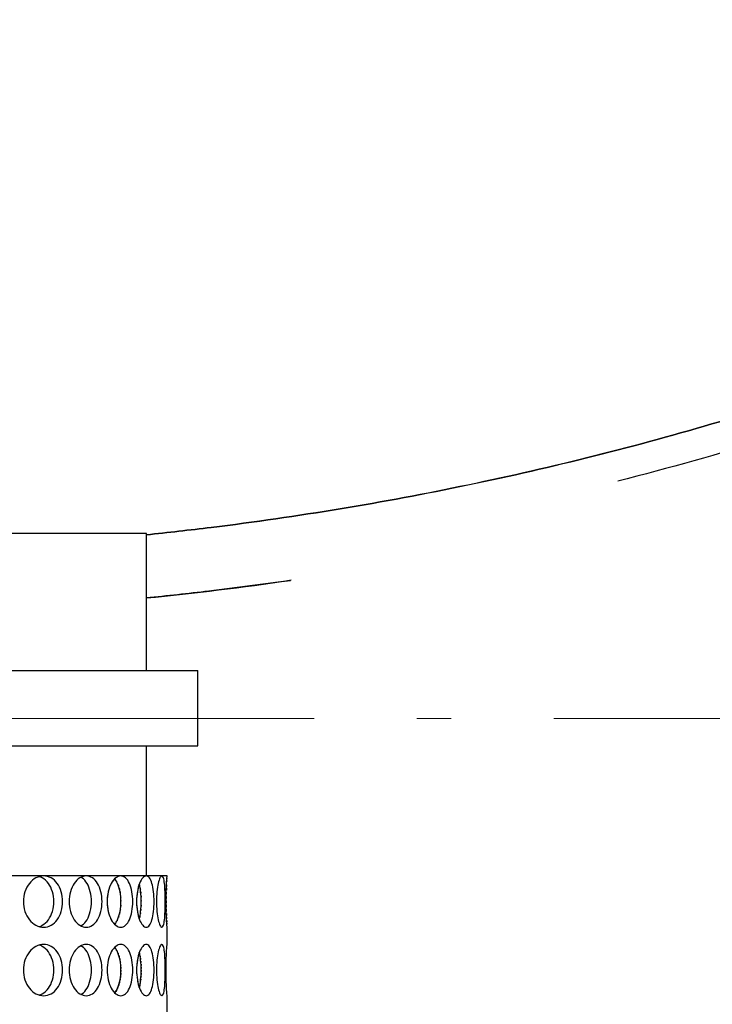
# Model space of a CAD drawing. Header units: millimetres. Extents: x 18 to 610, y -123 to 280.
# Tile 42 of 83: x 151 to 161, y 130 to 144. Entities that reach past the tile are written whole.
import ezdxf

# ---------------------------------------------------------------- set-up
doc = ezdxf.new("R2010")
doc.units = ezdxf.units.MM
doc.linetypes.add('CENTER', pattern=[8, 4.5, -1.5, 0.5, -1.5])
doc.linetypes.add('SOLID', pattern=[0])
doc.styles.add('Arial', font='Arial.ttf', dxfattribs={"height": 7})
doc.dimstyles.get("Standard").update_dxf_attribs({"dimtxt": 5, "dimasz": 5, "dimexe": 0.18, "dimexo": 0.0625, "dimgap": 0.09, "dimtad": 0, "dimtih": 1, "dimtoh": 1, "dimdec": 4, "dimzin": 0, "dimdsep": 46, "dimtxsty": 'Arial', "dimcen": 0.09, "dimadec": 0, "dimazin": 0, "dimtfac": 1, "dimtdec": 4, "dimtofl": 0, "dimtmove": 0, "dimatfit": 3, "dimfxl": 0, "dimtolj": 1, "dimtzin": 0, "dimarcsym": 0})

# ---------------------------------------------------------------- blocks, each defined once
blk = doc.blocks.new('*D14')
at = {"color": 0, "lineweight": -2}
for p, q in [((156.045, 263.781), (243.976, 263.781)), ((242.016, 141.181), (242.016, 256.781)), ((203.444, 134.181), (243.976, 134.181))]:
    blk.add_line(p, q, dxfattribs=at)
at = {"color": 0}
for points in [[(243.182, 256.781), (240.849, 256.781), (242.016, 263.781)], [(240.849, 141.181), (243.182, 141.181), (242.016, 134.181)]]:
    blk.add_solid(points, dxfattribs=at)
at = {"layer": 'Defpoints', "color": 0}
for p in [(156.045, 263.781), (242.016, 263.781), (203.444, 134.181)]:
    blk.add_point(p, dxfattribs=at)
at = {"color": 0, "lineweight": 9, "insert": (234.942, 198.981), "char_height": 7, "attachment_point": 5, "rotation": 90, "style": 'Arial'}
blk.add_mtext('\\A1;129.6', dxfattribs=at)
blk = doc.blocks.new('BlockOfCenters_6', base_point=(148.244, 134.181))
at = {"color": 6, "linetype": 'CENTER', "lineweight": 9}
blk.add_lwpolyline([(203.444, 134.181), (93.044, 134.181)], dxfattribs=at)
blk = doc.blocks.new('BlockOfViews_9')
at = {"linetype": 'SOLID', "lineweight": 30}
for p, q in [((152.992, 134.881, 48.157), (152.992, 136.881, 48.157)), ((153.745, 133.781, 48), (153.745, 134.881, 48)), ((152.995, 131.881, 48), (152.992, 133.781, 48.157)), ((153.295, 130.881, 47.985), (153.295, 131.132, 48.025)), ((153.295, 129.881, 47.985), (153.295, 130.131, 47.996))]:
    blk.add_line(p, q, dxfattribs=at)
for centre, radius, start, end in [((148.244, 134.181, 118.5), 46, 270.0005, 89.9995), ((148.245, 134.181, 116), 42.5, 270, 90), ((148.245, 134.181, 80.5), 38, 270, 90), ((148.245, 134.181, 72.868), 27.1, 270, 0)]:
    blk.add_arc(centre, radius, start, end, dxfattribs=at)
at = {"linetype": 'SOLID', "lineweight": 30, "extrusion": (8.5197e-17, -1, 0)}
blk.add_arc((148.245, 48, -136.881), 4.75, 1.8947, 180, dxfattribs=at)
at = {"linetype": 'SOLID', "lineweight": 30, "extrusion": (0, 1, 0)}
for centre in [(-148.245, 48, 134.881), (-148.245, 48, 133.781)]:
    blk.add_arc(centre, 5.5, 35.7392, 180, dxfattribs=at)
at = {"linetype": 'SOLID', "lineweight": 30, "extrusion": (0, -1, 0)}
for start, end in [(50, 60), (40, 50), (30, 40), (20, 30), (10, 20), (0, 10)]:
    blk.add_arc((148.245, 48, -131.881), 5.05, start, end, dxfattribs=at)
at = {"linetype": 'SOLID', "lineweight": 30}
for points, knots in [([(152.992, 136.862, 5.406), (153.309, 136.895, 5.393), (153.625, 136.93, 5.379), (155.2, 137.125, 5.304), (156.451, 137.331, 5.225), (158.93, 137.847, 5.028), (160.157, 138.155, 4.912), (162.578, 138.871, 4.644), (163.773, 139.28, 4.494), (166.119, 140.193, 4.163), (167.27, 140.697, 3.983), (169.524, 141.801, 3.598), (170.625, 142.4, 3.393), (172.289, 143.398, 3.06), (172.871, 143.765, 2.939), (173.444, 144.147, 2.816)], [28.780893, 28.780893, 28.780893, 28.780893, 29.452728, 29.452728, 32.130248, 32.130248, 34.807769, 34.807769, 37.48529, 37.48529, 40.16281, 40.16281, 42.840331, 42.840331, 44.314383, 44.314383, 44.314383, 44.314383]), ([(173.444, 144.147, 2.815), (172.871, 143.766, 2.939), (172.289, 143.397, 3.06), (170.625, 142.399, 3.393), (169.523, 141.8, 3.598), (167.269, 140.697, 3.983), (166.118, 140.192, 4.163), (163.772, 139.279, 4.494), (162.578, 138.871, 4.644), (160.157, 138.155, 4.912), (158.929, 137.846, 5.029), (156.451, 137.331, 5.224), (155.199, 137.125, 5.304), (153.625, 136.93, 5.379), (153.309, 136.895, 5.393), (152.993, 136.862, 5.406)], [0.2131591, 0.2131591, 0.2131591, 0.2131591, 0.2611256, 0.2611256, 0.3481675, 0.3481675, 0.4352094, 0.4352094, 0.5222513, 0.5222513, 0.6092932, 0.6092932, 0.696335, 0.696335, 0.7181588, 0.7181588, 0.7181588, 0.7181588]), ([(173.64, 143.632, 4.932), (173.346, 143.444, 4.932), (173.05, 143.258, 4.932), (172.086, 142.669, 4.932), (171.409, 142.278, 4.932), (170.037, 141.531, 4.932), (169.341, 141.175, 4.932), (167.933, 140.497, 4.932), (167.221, 140.176, 4.932), (165.781, 139.569, 4.932), (165.054, 139.283, 4.932), (163.586, 138.748, 4.932), (162.845, 138.499, 4.932), (161.364, 138.042, 4.932), (160.624, 137.834, 4.932), (159.88, 137.644, 4.932)], [17.702648, 17.702648, 17.702648, 17.702648, 18.750043, 18.750043, 21.093798, 21.093798, 23.437554, 23.437554, 25.781309, 25.781309, 28.125064, 28.125064, 30.46882, 30.46882, 32.774034, 32.774034, 32.774034, 32.774034]), ([(155.106, 136.197, 5.303), (154.706, 136.14, 5.326), (154.306, 136.087, 5.347), (153.601, 136.003, 5.38), (153.297, 135.97, 5.394), (152.992, 135.939, 5.406)], [19.842291, 19.842291, 19.842291, 19.842291, 20.670939, 20.670939, 21.298333, 21.298333, 21.298333, 21.298333]), ([(151.491, 131.881, 51.869), (151.527, 131.881, 51.838), (151.565, 131.871, 51.805), (151.634, 131.833, 51.744), (151.665, 131.804, 51.715), (151.714, 131.738, 51.67), (151.735, 131.696, 51.65), (151.762, 131.603, 51.623), (151.769, 131.553, 51.617), (151.769, 131.506, 51.617), (151.769, 131.459, 51.617), (151.762, 131.409, 51.623), (151.735, 131.316, 51.65), (151.714, 131.274, 51.67), (151.665, 131.207, 51.715), (151.634, 131.179, 51.744), (151.565, 131.14, 51.805), (151.527, 131.131, 51.838), (151.455, 131.131, 51.899), (151.416, 131.14, 51.931), (151.343, 131.179, 51.988), (151.31, 131.207, 52.014), (151.257, 131.274, 52.054), (151.233, 131.316, 52.071), (151.202, 131.409, 52.093), (151.195, 131.459, 52.099), (151.195, 131.553, 52.099), (151.202, 131.603, 52.093), (151.233, 131.696, 52.071), (151.257, 131.738, 52.054), (151.31, 131.804, 52.014), (151.343, 131.833, 51.988), (151.416, 131.871, 51.931), (151.455, 131.881, 51.899), (151.491, 131.881, 51.869)], [1.69576, 1.69576, 1.69576, 1.69576, 1.837073, 1.837073, 1.978386, 1.978386, 2.1197, 2.1197, 2.261013, 2.261013, 2.261013, 2.402327, 2.402327, 2.54364, 2.54364, 2.684953, 2.684953, 2.826266, 2.826266, 2.96758, 2.96758, 3.108893, 3.108893, 3.250206, 3.250206, 3.39152, 3.39152, 3.532833, 3.532833, 3.674146, 3.674146, 3.81546, 3.81546, 3.956773, 3.956773, 3.956773, 3.956773]), ([(151.426, 131.14, 51.661), (151.441, 131.145, 51.648), (151.456, 131.151, 51.634), (151.505, 131.179, 51.591), (151.536, 131.207, 51.562), (151.585, 131.274, 51.517), (151.606, 131.316, 51.496), (151.633, 131.409, 51.47), (151.64, 131.459, 51.463), (151.64, 131.506, 51.463), (151.64, 131.553, 51.463), (151.633, 131.603, 51.47), (151.606, 131.696, 51.496), (151.585, 131.738, 51.517), (151.536, 131.804, 51.562), (151.505, 131.833, 51.591), (151.456, 131.86, 51.634), (151.441, 131.867, 51.648), (151.426, 131.871, 51.661)], [1.7775081, 1.7775081, 1.7775081, 1.7775081, 1.8371343, 1.8371343, 1.9784523, 1.9784523, 2.1197704, 2.1197704, 2.2610885, 2.2610885, 2.2610885, 2.4024066, 2.4024066, 2.5437248, 2.5437248, 2.6850427, 2.6850427, 2.7441939, 2.7441939, 2.7441939, 2.7441939]), ([(152.113, 131.881, 51.246), (152.144, 131.881, 51.21), (152.175, 131.871, 51.171), (152.233, 131.833, 51.099), (152.258, 131.804, 51.065), (152.298, 131.738, 51.012), (152.316, 131.696, 50.989), (152.338, 131.603, 50.958), (152.344, 131.553, 50.95), (152.344, 131.506, 50.95), (152.344, 131.459, 50.95), (152.338, 131.409, 50.958), (152.316, 131.316, 50.989), (152.298, 131.274, 51.012), (152.258, 131.207, 51.065), (152.233, 131.179, 51.099), (152.175, 131.14, 51.171), (152.144, 131.131, 51.21), (152.083, 131.131, 51.282), (152.05, 131.14, 51.32), (151.989, 131.179, 51.389), (151.96, 131.207, 51.42), (151.915, 131.274, 51.469), (151.895, 131.316, 51.49), (151.868, 131.409, 51.518), (151.862, 131.459, 51.524), (151.862, 131.553, 51.524), (151.868, 131.603, 51.518), (151.895, 131.696, 51.49), (151.915, 131.738, 51.469), (151.96, 131.804, 51.42), (151.989, 131.833, 51.389), (152.05, 131.871, 51.32), (152.083, 131.881, 51.282), (152.113, 131.881, 51.246)], [1.69576, 1.69576, 1.69576, 1.69576, 1.837073, 1.837073, 1.978386, 1.978386, 2.1197, 2.1197, 2.261013, 2.261013, 2.261013, 2.402327, 2.402327, 2.54364, 2.54364, 2.684953, 2.684953, 2.826266, 2.826266, 2.96758, 2.96758, 3.108893, 3.108893, 3.250206, 3.250206, 3.39152, 3.39152, 3.532833, 3.532833, 3.674146, 3.674146, 3.81546, 3.81546, 3.956773, 3.956773, 3.956773, 3.956773]), ([(152.036, 131.151, 51.024), (152.041, 131.153, 51.018), (152.046, 131.156, 51.012), (152.079, 131.179, 50.97), (152.105, 131.207, 50.936), (152.145, 131.274, 50.883), (152.162, 131.316, 50.86), (152.184, 131.409, 50.829), (152.19, 131.459, 50.821), (152.19, 131.506, 50.821), (152.19, 131.553, 50.821), (152.184, 131.603, 50.829), (152.162, 131.696, 50.86), (152.145, 131.738, 50.883), (152.105, 131.804, 50.936), (152.079, 131.833, 50.97), (152.046, 131.855, 51.012), (152.042, 131.858, 51.017), (152.037, 131.86, 51.023)], [1.8139284, 1.8139284, 1.8139284, 1.8139284, 1.8371343, 1.8371343, 1.9784523, 1.9784523, 2.1197704, 2.1197704, 2.2610885, 2.2610885, 2.2610885, 2.4024066, 2.4024066, 2.5437248, 2.5437248, 2.6850427, 2.6850427, 2.706724, 2.706724, 2.706724, 2.706724]), ([(152.618, 131.881, 50.525), (152.642, 131.881, 50.484), (152.666, 131.871, 50.44), (152.71, 131.833, 50.359), (152.73, 131.804, 50.322), (152.76, 131.738, 50.262), (152.773, 131.696, 50.236), (152.789, 131.603, 50.202), (152.794, 131.553, 50.193), (152.794, 131.459, 50.193), (152.789, 131.409, 50.202), (152.773, 131.316, 50.236), (152.76, 131.274, 50.262), (152.73, 131.207, 50.322), (152.71, 131.179, 50.359), (152.666, 131.14, 50.44), (152.642, 131.131, 50.484), (152.595, 131.131, 50.566), (152.569, 131.14, 50.609), (152.52, 131.179, 50.688), (152.498, 131.207, 50.723), (152.461, 131.274, 50.779), (152.445, 131.316, 50.803), (152.424, 131.409, 50.835), (152.419, 131.459, 50.843), (152.419, 131.506, 50.843), (152.419, 131.553, 50.843), (152.424, 131.603, 50.835), (152.445, 131.696, 50.803), (152.461, 131.738, 50.779), (152.498, 131.804, 50.723), (152.52, 131.833, 50.688), (152.569, 131.871, 50.609), (152.595, 131.881, 50.566), (152.618, 131.881, 50.525)], [0.565253, 0.565253, 0.565253, 0.565253, 0.706567, 0.706567, 0.84788, 0.84788, 0.989193, 0.989193, 1.130507, 1.130507, 1.27182, 1.27182, 1.413133, 1.413133, 1.554447, 1.554447, 1.69576, 1.69576, 1.837073, 1.837073, 1.978386, 1.978386, 2.1197, 2.1197, 2.261013, 2.261013, 2.261013, 2.402327, 2.402327, 2.54364, 2.54364, 2.684953, 2.684953, 2.826266, 2.826266, 2.826266, 2.826266]), ([(152.529, 131.173, 50.274), (152.545, 131.191, 50.243), (152.559, 131.215, 50.215), (152.586, 131.274, 50.162), (152.599, 131.316, 50.136), (152.616, 131.409, 50.102), (152.62, 131.459, 50.093), (152.62, 131.553, 50.093), (152.616, 131.603, 50.102), (152.599, 131.696, 50.136), (152.586, 131.738, 50.162), (152.559, 131.797, 50.215), (152.545, 131.821, 50.243), (152.529, 131.839, 50.274)], [0.7372392, 0.7372392, 0.7372392, 0.7372392, 0.847908, 0.847908, 0.9892261, 0.9892261, 1.1305443, 1.1305443, 1.2718624, 1.2718624, 1.4131805, 1.4131805, 1.5239128, 1.5239128, 1.5239128, 1.5239128]), ([(152.99, 131.881, 49.727), (153.006, 131.881, 49.683), (153.023, 131.871, 49.635), (153.052, 131.833, 49.548), (153.065, 131.804, 49.508), (153.084, 131.738, 49.444), (153.092, 131.696, 49.416), (153.103, 131.603, 49.379), (153.105, 131.553, 49.37), (153.105, 131.459, 49.37), (153.103, 131.409, 49.379), (153.092, 131.316, 49.416), (153.084, 131.274, 49.444), (153.065, 131.207, 49.508), (153.052, 131.179, 49.548), (153.023, 131.14, 49.635), (153.006, 131.131, 49.683), (152.974, 131.131, 49.771), (152.956, 131.14, 49.818), (152.922, 131.179, 49.904), (152.906, 131.207, 49.943), (152.88, 131.274, 50.005), (152.868, 131.316, 50.031), (152.853, 131.409, 50.066), (152.849, 131.459, 50.075), (152.849, 131.506, 50.075), (152.849, 131.553, 50.075), (152.853, 131.603, 50.066), (152.868, 131.696, 50.031), (152.88, 131.738, 50.005), (152.906, 131.804, 49.943), (152.922, 131.833, 49.904), (152.956, 131.871, 49.818), (152.974, 131.881, 49.771), (152.99, 131.881, 49.727)], [0.565253, 0.565253, 0.565253, 0.565253, 0.706567, 0.706567, 0.84788, 0.84788, 0.989193, 0.989193, 1.130507, 1.130507, 1.27182, 1.27182, 1.413133, 1.413133, 1.554447, 1.554447, 1.69576, 1.69576, 1.837073, 1.837073, 1.978386, 1.978386, 2.1197, 2.1197, 2.261013, 2.261013, 2.261013, 2.402327, 2.402327, 2.54364, 2.54364, 2.684953, 2.684953, 2.826266, 2.826266, 2.826266, 2.826266]), ([(153.218, 131.881, 48.877), (153.226, 131.881, 48.831), (153.234, 131.871, 48.781), (153.248, 131.833, 48.69), (153.253, 131.804, 48.648), (153.261, 131.738, 48.582), (153.264, 131.696, 48.553), (153.268, 131.603, 48.515), (153.269, 131.553, 48.505), (153.269, 131.506, 48.505), (153.269, 131.459, 48.505), (153.268, 131.409, 48.515), (153.264, 131.316, 48.553), (153.261, 131.274, 48.582), (153.253, 131.207, 48.648), (153.248, 131.179, 48.69), (153.234, 131.14, 48.781), (153.226, 131.131, 48.831), (153.21, 131.131, 48.923), (153.2, 131.14, 48.973), (153.182, 131.179, 49.063), (153.173, 131.207, 49.104), (153.158, 131.274, 49.169), (153.151, 131.316, 49.197), (153.141, 131.409, 49.235), (153.139, 131.459, 49.244), (153.139, 131.553, 49.244), (153.141, 131.603, 49.235), (153.151, 131.696, 49.197), (153.158, 131.738, 49.169), (153.173, 131.804, 49.104), (153.182, 131.833, 49.063), (153.2, 131.871, 48.973), (153.21, 131.881, 48.923), (153.218, 131.881, 48.877)], [1.69576, 1.69576, 1.69576, 1.69576, 1.837073, 1.837073, 1.978386, 1.978386, 2.1197, 2.1197, 2.261013, 2.261013, 2.261013, 2.402327, 2.402327, 2.54364, 2.54364, 2.684953, 2.684953, 2.826266, 2.826266, 2.96758, 2.96758, 3.108893, 3.108893, 3.250206, 3.250206, 3.39152, 3.39152, 3.532833, 3.532833, 3.674146, 3.674146, 3.81546, 3.81546, 3.956773, 3.956773, 3.956773, 3.956773]), ([(153.295, 131.133, 47.963), (153.295, 131.131, 47.976), (153.295, 131.131, 47.988), (153.295, 131.131, 48.047), (153.294, 131.14, 48.097), (153.291, 131.179, 48.19), (153.289, 131.207, 48.232), (153.286, 131.274, 48.298), (153.284, 131.316, 48.327), (153.282, 131.409, 48.366), (153.281, 131.459, 48.375), (153.281, 131.553, 48.375), (153.282, 131.603, 48.366), (153.284, 131.696, 48.327), (153.286, 131.738, 48.298), (153.289, 131.804, 48.232), (153.291, 131.833, 48.19), (153.294, 131.871, 48.097), (153.295, 131.881, 48.047), (153.295, 131.881, 48)], [0.529196, 0.529196, 0.529196, 0.529196, 0.565253, 0.565253, 0.706567, 0.706567, 0.84788, 0.84788, 0.989193, 0.989193, 1.130507, 1.130507, 1.27182, 1.27182, 1.413133, 1.413133, 1.554447, 1.554447, 1.69576, 1.69576, 1.69576, 1.69576]), ([(153.293, 131.854, 47.86), (153.293, 131.853, 47.859), (153.293, 131.853, 47.858), (153.292, 131.849, 47.849), (153.292, 131.846, 47.842), (153.292, 131.843, 47.835)], [1.83345739, 1.83345739, 1.83345739, 1.83345739, 1.8370731, 1.8370731, 1.85940124, 1.85940124, 1.85940124, 1.85940124]), ([(152.492, 131.792, 45.268), (152.487, 131.785, 45.261), (152.483, 131.778, 45.255), (152.478, 131.768, 45.247), (152.477, 131.766, 45.244), (152.475, 131.763, 45.242)], [1.9483943, 1.9483943, 1.9483943, 1.9483943, 1.97838635, 1.97838635, 1.98974863, 1.98974863, 1.98974863, 1.98974863]), ([(152.889, 131.252, 49.397), (152.897, 131.283, 49.369), (152.904, 131.321, 49.346), (152.914, 131.409, 49.311), (152.917, 131.459, 49.301), (152.917, 131.553, 49.301), (152.914, 131.603, 49.311), (152.904, 131.691, 49.346), (152.897, 131.729, 49.369), (152.889, 131.76, 49.397)], [0.8630261, 0.8630261, 0.8630261, 0.8630261, 0.9892261, 0.9892261, 1.1305443, 1.1305443, 1.2718624, 1.2718624, 1.3980613, 1.3980613, 1.3980613, 1.3980613]), ([(152.419, 131.516, 45.157), (152.419, 131.513, 45.157), (152.419, 131.509, 45.157), (152.419, 131.506, 45.157), (152.419, 131.494, 45.157), (152.419, 131.482, 45.158), (152.42, 131.47, 45.159)], [2.25084551, 2.25084551, 2.25084551, 2.25084551, 2.26101314, 2.26101314, 2.26101314, 2.29605352, 2.29605352, 2.29605352, 2.29605352]), ([(152.849, 131.516, 45.925), (152.849, 131.513, 45.925), (152.849, 131.509, 45.925), (152.849, 131.506, 45.925), (152.849, 131.494, 45.925), (152.849, 131.482, 45.926), (152.849, 131.47, 45.927)], [2.25084952, 2.25084952, 2.25084952, 2.25084952, 2.26101314, 2.26101314, 2.26101314, 2.29606552, 2.29606552, 2.29606552, 2.29606552]), ([(153.281, 131.518, 47.625), (153.281, 131.514, 47.625), (153.281, 131.51, 47.625), (153.281, 131.506, 47.625), (153.281, 131.5, 47.625), (153.281, 131.493, 47.625), (153.281, 131.487, 47.625)], [2.24849085, 2.24849085, 2.24849085, 2.24849085, 2.26101314, 2.26101314, 2.26101314, 2.27973001, 2.27973001, 2.27973001, 2.27973001]), ([(152.428, 131.396, 45.171), (152.43, 131.385, 45.174), (152.432, 131.373, 45.177), (152.436, 131.356, 45.183), (152.438, 131.349, 45.186), (152.44, 131.343, 45.188)], [0.10715795, 0.10715795, 0.10715795, 0.10715795, 0.14131339, 0.14131339, 0.16166865, 0.16166865, 0.16166865, 0.16166865]), ([(152.856, 131.396, 45.94), (152.857, 131.385, 45.943), (152.859, 131.373, 45.947), (152.862, 131.356, 45.954), (152.863, 131.349, 45.957), (152.864, 131.343, 45.959)], [0.10716466, 0.10716466, 0.10716466, 0.10716466, 0.14131339, 0.14131339, 0.16167868, 0.16167868, 0.16167868, 0.16167868]), ([(151.769, 130.506, 51.617), (151.769, 130.459, 51.617), (151.762, 130.409, 51.623), (151.735, 130.316, 51.65), (151.714, 130.274, 51.67), (151.665, 130.207, 51.715), (151.634, 130.179, 51.744), (151.565, 130.14, 51.805), (151.527, 130.131, 51.838), (151.455, 130.131, 51.899), (151.416, 130.14, 51.931), (151.343, 130.179, 51.988), (151.31, 130.207, 52.014), (151.257, 130.274, 52.054), (151.233, 130.316, 52.071), (151.202, 130.409, 52.093), (151.195, 130.459, 52.099), (151.195, 130.553, 52.099), (151.202, 130.603, 52.093), (151.233, 130.696, 52.071), (151.257, 130.738, 52.054), (151.31, 130.804, 52.014), (151.343, 130.833, 51.988), (151.416, 130.871, 51.931), (151.455, 130.881, 51.899), (151.527, 130.881, 51.838), (151.565, 130.871, 51.805), (151.634, 130.833, 51.744), (151.665, 130.804, 51.715), (151.714, 130.738, 51.67), (151.735, 130.696, 51.65), (151.762, 130.603, 51.623), (151.769, 130.553, 51.617), (151.769, 130.506, 51.617)], [0, 0, 0, 0, 0.141313, 0.141313, 0.282627, 0.282627, 0.42394, 0.42394, 0.565253, 0.565253, 0.706567, 0.706567, 0.84788, 0.84788, 0.989193, 0.989193, 1.130507, 1.130507, 1.27182, 1.27182, 1.413133, 1.413133, 1.554447, 1.554447, 1.69576, 1.69576, 1.837073, 1.837073, 1.978386, 1.978386, 2.1197, 2.1197, 2.261013, 2.261013, 2.261013, 2.261013]), ([(151.64, 130.506, 51.463), (151.64, 130.553, 51.463), (151.633, 130.603, 51.47), (151.606, 130.696, 51.496), (151.585, 130.738, 51.517), (151.536, 130.804, 51.562), (151.505, 130.833, 51.591), (151.457, 130.86, 51.634), (151.442, 130.866, 51.647), (151.427, 130.871, 51.66)], [0, 0, 0, 0, 0.1413181, 0.1413181, 0.2826362, 0.2826362, 0.4239542, 0.4239542, 0.4820885, 0.4820885, 0.4820885, 0.4820885]), ([(152.344, 130.506, 50.95), (152.344, 130.459, 50.95), (152.338, 130.409, 50.958), (152.316, 130.316, 50.989), (152.298, 130.274, 51.012), (152.258, 130.207, 51.065), (152.233, 130.179, 51.099), (152.175, 130.14, 51.171), (152.144, 130.131, 51.21), (152.083, 130.131, 51.282), (152.05, 130.14, 51.32), (151.989, 130.179, 51.389), (151.96, 130.207, 51.42), (151.915, 130.274, 51.469), (151.895, 130.316, 51.49), (151.868, 130.409, 51.518), (151.862, 130.459, 51.524), (151.862, 130.553, 51.524), (151.868, 130.603, 51.518), (151.895, 130.696, 51.49), (151.915, 130.738, 51.469), (151.96, 130.804, 51.42), (151.989, 130.833, 51.389), (152.05, 130.871, 51.32), (152.083, 130.881, 51.282), (152.144, 130.881, 51.21), (152.175, 130.871, 51.171), (152.233, 130.833, 51.099), (152.258, 130.804, 51.065), (152.298, 130.738, 51.012), (152.316, 130.696, 50.989), (152.338, 130.603, 50.958), (152.344, 130.553, 50.95), (152.344, 130.506, 50.95)], [0, 0, 0, 0, 0.141313, 0.141313, 0.282627, 0.282627, 0.42394, 0.42394, 0.565253, 0.565253, 0.706567, 0.706567, 0.84788, 0.84788, 0.989193, 0.989193, 1.130507, 1.130507, 1.27182, 1.27182, 1.413133, 1.413133, 1.554447, 1.554447, 1.69576, 1.69576, 1.837073, 1.837073, 1.978386, 1.978386, 2.1197, 2.1197, 2.261013, 2.261013, 2.261013, 2.261013]), ([(152.19, 130.506, 50.821), (152.19, 130.553, 50.821), (152.184, 130.603, 50.829), (152.162, 130.696, 50.86), (152.145, 130.738, 50.883), (152.105, 130.804, 50.936), (152.079, 130.833, 50.97), (152.046, 130.855, 51.012), (152.041, 130.858, 51.018), (152.036, 130.861, 51.025)], [0, 0, 0, 0, 0.1413181, 0.1413181, 0.2826362, 0.2826362, 0.4239542, 0.4239542, 0.447524, 0.447524, 0.447524, 0.447524]), ([(152.419, 130.506, 50.843), (152.419, 130.553, 50.843), (152.424, 130.603, 50.835), (152.445, 130.696, 50.803), (152.461, 130.738, 50.779), (152.498, 130.804, 50.723), (152.52, 130.833, 50.688), (152.569, 130.871, 50.609), (152.595, 130.881, 50.566), (152.642, 130.881, 50.484), (152.666, 130.871, 50.44), (152.71, 130.833, 50.359), (152.73, 130.804, 50.322), (152.76, 130.738, 50.262), (152.773, 130.696, 50.236), (152.789, 130.603, 50.202), (152.794, 130.553, 50.193), (152.794, 130.459, 50.193), (152.789, 130.409, 50.202), (152.773, 130.316, 50.236), (152.76, 130.274, 50.262), (152.73, 130.207, 50.322), (152.71, 130.179, 50.359), (152.666, 130.14, 50.44), (152.642, 130.131, 50.484), (152.595, 130.131, 50.566), (152.569, 130.14, 50.609), (152.52, 130.179, 50.688), (152.498, 130.207, 50.723), (152.461, 130.274, 50.779), (152.445, 130.316, 50.803), (152.424, 130.409, 50.835), (152.419, 130.459, 50.843), (152.419, 130.506, 50.843)], [0, 0, 0, 0, 0.141313, 0.141313, 0.282627, 0.282627, 0.42394, 0.42394, 0.565253, 0.565253, 0.706567, 0.706567, 0.84788, 0.84788, 0.989193, 0.989193, 1.130507, 1.130507, 1.27182, 1.27182, 1.413133, 1.413133, 1.554447, 1.554447, 1.69576, 1.69576, 1.837073, 1.837073, 1.978386, 1.978386, 2.1197, 2.1197, 2.261013, 2.261013, 2.261013, 2.261013]), ([(152.529, 130.174, 50.273), (152.545, 130.191, 50.243), (152.56, 130.215, 50.215), (152.586, 130.274, 50.162), (152.599, 130.316, 50.136), (152.616, 130.409, 50.102), (152.62, 130.459, 50.093), (152.62, 130.553, 50.093), (152.616, 130.603, 50.102), (152.599, 130.696, 50.136), (152.586, 130.738, 50.162), (152.559, 130.797, 50.215), (152.545, 130.821, 50.243), (152.529, 130.839, 50.274)], [0.7380763, 0.7380763, 0.7380763, 0.7380763, 0.847908, 0.847908, 0.9892261, 0.9892261, 1.1305443, 1.1305443, 1.2718624, 1.2718624, 1.4131805, 1.4131805, 1.5239521, 1.5239521, 1.5239521, 1.5239521]), ([(152.849, 130.506, 50.075), (152.849, 130.553, 50.075), (152.853, 130.603, 50.066), (152.868, 130.696, 50.031), (152.88, 130.738, 50.005), (152.906, 130.804, 49.943), (152.922, 130.833, 49.904), (152.956, 130.871, 49.818), (152.974, 130.881, 49.771), (153.006, 130.881, 49.683), (153.023, 130.871, 49.635), (153.052, 130.833, 49.548), (153.065, 130.804, 49.508), (153.084, 130.738, 49.444), (153.092, 130.696, 49.416), (153.103, 130.603, 49.379), (153.105, 130.553, 49.37), (153.105, 130.459, 49.37), (153.103, 130.409, 49.379), (153.092, 130.316, 49.416), (153.084, 130.274, 49.444), (153.065, 130.207, 49.508), (153.052, 130.179, 49.548), (153.023, 130.14, 49.635), (153.006, 130.131, 49.683), (152.974, 130.131, 49.771), (152.956, 130.14, 49.818), (152.922, 130.179, 49.904), (152.906, 130.207, 49.943), (152.88, 130.274, 50.005), (152.868, 130.316, 50.031), (152.853, 130.409, 50.066), (152.849, 130.459, 50.075), (152.849, 130.506, 50.075)], [0, 0, 0, 0, 0.141313, 0.141313, 0.282627, 0.282627, 0.42394, 0.42394, 0.565253, 0.565253, 0.706567, 0.706567, 0.84788, 0.84788, 0.989193, 0.989193, 1.130507, 1.130507, 1.27182, 1.27182, 1.413133, 1.413133, 1.554447, 1.554447, 1.69576, 1.69576, 1.837073, 1.837073, 1.978386, 1.978386, 2.1197, 2.1197, 2.261013, 2.261013, 2.261013, 2.261013]), ([(153.269, 130.506, 48.505), (153.269, 130.459, 48.505), (153.268, 130.409, 48.515), (153.264, 130.316, 48.553), (153.261, 130.274, 48.582), (153.253, 130.207, 48.648), (153.248, 130.179, 48.69), (153.234, 130.14, 48.781), (153.226, 130.131, 48.831), (153.21, 130.131, 48.923), (153.2, 130.14, 48.973), (153.182, 130.179, 49.063), (153.173, 130.207, 49.104), (153.158, 130.274, 49.169), (153.151, 130.316, 49.197), (153.141, 130.409, 49.235), (153.139, 130.459, 49.244), (153.139, 130.553, 49.244), (153.141, 130.603, 49.235), (153.151, 130.696, 49.197), (153.158, 130.738, 49.169), (153.173, 130.804, 49.104), (153.182, 130.833, 49.063), (153.2, 130.871, 48.973), (153.21, 130.881, 48.923), (153.226, 130.881, 48.831), (153.234, 130.871, 48.781), (153.248, 130.833, 48.69), (153.253, 130.804, 48.648), (153.261, 130.738, 48.582), (153.264, 130.696, 48.553), (153.268, 130.603, 48.515), (153.269, 130.553, 48.505), (153.269, 130.506, 48.505)], [0, 0, 0, 0, 0.141313, 0.141313, 0.282627, 0.282627, 0.42394, 0.42394, 0.565253, 0.565253, 0.706567, 0.706567, 0.84788, 0.84788, 0.989193, 0.989193, 1.130507, 1.130507, 1.27182, 1.27182, 1.413133, 1.413133, 1.554447, 1.554447, 1.69576, 1.69576, 1.837073, 1.837073, 1.978386, 1.978386, 2.1197, 2.1197, 2.261013, 2.261013, 2.261013, 2.261013]), ([(153.295, 130.132, 47.966), (153.295, 130.131, 47.978), (153.295, 130.131, 47.989), (153.295, 130.131, 48.047), (153.294, 130.14, 48.097), (153.291, 130.179, 48.19), (153.289, 130.207, 48.232), (153.286, 130.274, 48.298), (153.284, 130.316, 48.327), (153.282, 130.409, 48.366), (153.281, 130.459, 48.375), (153.281, 130.553, 48.375), (153.282, 130.603, 48.366), (153.284, 130.696, 48.327), (153.286, 130.738, 48.298), (153.289, 130.804, 48.232), (153.291, 130.833, 48.19), (153.294, 130.871, 48.097), (153.295, 130.881, 48.047), (153.295, 130.881, 47.989), (153.295, 130.88, 47.979), (153.295, 130.879, 47.968)], [0.532153, 0.532153, 0.532153, 0.532153, 0.565253, 0.565253, 0.706567, 0.706567, 0.84788, 0.84788, 0.989193, 0.989193, 1.130507, 1.130507, 1.27182, 1.27182, 1.413133, 1.413133, 1.554447, 1.554447, 1.69576, 1.69576, 1.727433, 1.727433, 1.727433, 1.727433]), ([(152.889, 130.251, 49.397), (152.897, 130.283, 49.369), (152.904, 130.321, 49.346), (152.914, 130.409, 49.311), (152.917, 130.459, 49.301), (152.917, 130.553, 49.301), (152.914, 130.603, 49.311), (152.904, 130.691, 49.346), (152.897, 130.729, 49.369), (152.889, 130.76, 49.397)], [0.8627825, 0.8627825, 0.8627825, 0.8627825, 0.9892261, 0.9892261, 1.1305443, 1.1305443, 1.2718624, 1.2718624, 1.3983642, 1.3983642, 1.3983642, 1.3983642]), ([(152.863, 130.663, 45.957), (152.862, 130.659, 45.955), (152.861, 130.654, 45.953), (152.859, 130.642, 45.948), (152.858, 130.634, 45.946), (152.857, 130.626, 45.943)], [2.10567008, 2.10567008, 2.10567008, 2.10567008, 2.11969975, 2.11969975, 2.14333053, 2.14333053, 2.14333053, 2.14333053]), ([(151.425, 130.14, 51.662), (151.441, 130.145, 51.648), (151.456, 130.151, 51.635), (151.505, 130.179, 51.591), (151.536, 130.207, 51.562), (151.585, 130.274, 51.517), (151.606, 130.316, 51.496), (151.633, 130.409, 51.47), (151.64, 130.459, 51.463), (151.64, 130.506, 51.463)], [1.77681, 1.77681, 1.77681, 1.77681, 1.8371343, 1.8371343, 1.9784523, 1.9784523, 2.1197704, 2.1197704, 2.2610885, 2.2610885, 2.2610885, 2.2610885]), ([(152.035, 130.15, 51.025), (152.041, 130.153, 51.019), (152.046, 130.156, 51.013), (152.079, 130.179, 50.97), (152.105, 130.207, 50.936), (152.145, 130.274, 50.883), (152.162, 130.316, 50.86), (152.184, 130.409, 50.829), (152.19, 130.459, 50.821), (152.19, 130.506, 50.821)], [1.8125878, 1.8125878, 1.8125878, 1.8125878, 1.8371343, 1.8371343, 1.9784523, 1.9784523, 2.1197704, 2.1197704, 2.2610885, 2.2610885, 2.2610885, 2.2610885]), ([(152.579, 130.26, 45.824), (152.577, 130.253, 45.819), (152.574, 130.247, 45.814), (152.57, 130.238, 45.805), (152.568, 130.234, 45.803), (152.567, 130.231, 45.8)], [1.38760139, 1.38760139, 1.38760139, 1.38760139, 1.4131805, 1.4131805, 1.42644953, 1.42644953, 1.42644953, 1.42644953]), ([(152.609, 130.374, 45.885), (152.609, 130.37, 45.884), (152.608, 130.366, 45.883), (152.607, 130.359, 45.88), (152.606, 130.356, 45.879), (152.606, 130.353, 45.878)], [1.25981406, 1.25981406, 1.25981406, 1.25981406, 1.27186238, 1.27186238, 1.281618, 1.281618, 1.281618, 1.281618]), ([(152.91, 130.374, 46.676), (152.91, 130.37, 46.674), (152.91, 130.366, 46.673), (152.909, 130.359, 46.67), (152.908, 130.356, 46.668), (152.908, 130.353, 46.667)], [1.25978773, 1.25978773, 1.25978773, 1.25978773, 1.27186238, 1.27186238, 1.2815682, 1.2815682, 1.2815682, 1.2815682])]:
    blk.add_open_spline(points, degree=3, knots=knots, dxfattribs=at)
for points in [[(152.992, 135.939, 5.406), (153.696, 136.009, 5.378), (154.399, 136.095, 5.344), (155.098, 136.196, 5.303)], [(152.449, 131.699, 45.202), (152.444, 131.685, 45.195), (152.44, 131.67, 45.188), (152.436, 131.655, 45.183)], [(152.47, 131.752, 45.234), (152.463, 131.738, 45.223), (152.457, 131.722, 45.214), (152.451, 131.706, 45.205)], [(152.522, 131.831, 45.315), (152.514, 131.823, 45.302), (152.506, 131.813, 45.29), (152.499, 131.802, 45.279)], [(152.528, 131.838, 45.326), (152.527, 131.836, 45.323), (152.526, 131.835, 45.321), (152.524, 131.834, 45.319)], [(152.552, 131.808, 45.77), (152.554, 131.805, 45.774), (152.556, 131.801, 45.778), (152.558, 131.798, 45.781)], [(152.58, 131.749, 45.826), (152.582, 131.745, 45.83), (152.584, 131.74, 45.833), (152.585, 131.736, 45.836)], [(152.595, 131.702, 45.857), (152.597, 131.696, 45.86), (152.599, 131.69, 45.864), (152.6, 131.683, 45.867)], [(152.871, 131.699, 45.975), (152.867, 131.685, 45.967), (152.864, 131.67, 45.96), (152.861, 131.655, 45.954)], [(152.886, 131.752, 46.009), (152.881, 131.738, 45.998), (152.876, 131.722, 45.988), (152.872, 131.706, 45.978)], [(152.892, 131.749, 46.612), (152.893, 131.745, 46.616), (152.894, 131.74, 46.619), (152.895, 131.736, 46.623)], [(152.902, 131.702, 46.645), (152.903, 131.696, 46.649), (152.904, 131.69, 46.652), (152.905, 131.683, 46.655)], [(153.285, 131.7, 47.679), (153.284, 131.692, 47.674), (153.284, 131.683, 47.669), (153.284, 131.673, 47.665)], [(153.287, 131.751, 47.716), (153.286, 131.744, 47.71), (153.286, 131.736, 47.704), (153.286, 131.728, 47.698)], [(153.29, 131.811, 47.782), (153.29, 131.808, 47.778), (153.29, 131.804, 47.773), (153.289, 131.801, 47.768)], [(152.423, 131.582, 45.164), (152.421, 131.563, 45.16), (152.419, 131.545, 45.159), (152.419, 131.526, 45.158)], [(152.432, 131.638, 45.177), (152.429, 131.625, 45.173), (152.427, 131.611, 45.169), (152.425, 131.596, 45.166)], [(152.608, 131.648, 45.882), (152.609, 131.641, 45.884), (152.61, 131.634, 45.887), (152.611, 131.627, 45.889)], [(152.616, 131.589, 45.899), (152.616, 131.582, 45.9), (152.617, 131.576, 45.901), (152.618, 131.569, 45.902)], [(152.852, 131.582, 45.932), (152.85, 131.563, 45.929), (152.849, 131.545, 45.927), (152.849, 131.526, 45.926)], [(152.859, 131.638, 45.947), (152.857, 131.625, 45.943), (152.855, 131.611, 45.939), (152.853, 131.596, 45.935)], [(152.909, 131.648, 46.671), (152.91, 131.641, 46.674), (152.911, 131.634, 46.677), (152.911, 131.627, 46.679)], [(152.914, 131.589, 46.69), (152.915, 131.582, 46.691), (152.915, 131.576, 46.692), (152.915, 131.569, 46.693)], [(153.281, 131.581, 47.633), (153.281, 131.57, 47.63), (153.281, 131.56, 47.629), (153.281, 131.55, 47.628)], [(153.283, 131.642, 47.651), (153.282, 131.632, 47.647), (153.282, 131.622, 47.643), (153.282, 131.612, 47.64)], [(152.421, 131.453, 45.16), (152.422, 131.439, 45.162), (152.423, 131.424, 45.164), (152.426, 131.41, 45.168)], [(152.618, 131.454, 45.904), (152.618, 131.449, 45.903), (152.618, 131.443, 45.902), (152.617, 131.437, 45.901)], [(152.62, 131.52, 45.907), (152.62, 131.517, 45.907), (152.62, 131.514, 45.907), (152.62, 131.512, 45.907)], [(152.85, 131.453, 45.929), (152.851, 131.439, 45.93), (152.852, 131.424, 45.933), (152.854, 131.41, 45.937)], [(152.916, 131.454, 46.695), (152.916, 131.449, 46.694), (152.915, 131.443, 46.694), (152.915, 131.438, 46.693)], [(152.917, 131.52, 46.698), (152.917, 131.517, 46.698), (152.917, 131.514, 46.698), (152.917, 131.512, 46.699)], [(153.281, 131.456, 47.628), (153.281, 131.446, 47.63), (153.281, 131.435, 47.632), (153.281, 131.425, 47.634)], [(152.443, 131.331, 45.193), (152.447, 131.318, 45.199), (152.451, 131.305, 45.206), (152.456, 131.292, 45.213)], [(152.462, 131.278, 45.221), (152.467, 131.266, 45.229), (152.472, 131.255, 45.237), (152.477, 131.245, 45.245)], [(152.589, 131.287, 45.844), (152.587, 131.282, 45.84), (152.585, 131.276, 45.836), (152.584, 131.271, 45.833)], [(152.603, 131.34, 45.872), (152.602, 131.333, 45.869), (152.6, 131.327, 45.866), (152.598, 131.32, 45.863)], [(152.613, 131.397, 45.892), (152.612, 131.39, 45.89), (152.611, 131.383, 45.888), (152.61, 131.376, 45.886)], [(152.866, 131.331, 45.965), (152.869, 131.318, 45.971), (152.872, 131.305, 45.978), (152.876, 131.292, 45.986)], [(152.88, 131.278, 45.996), (152.883, 131.269, 46.002), (152.886, 131.26, 46.009), (152.889, 131.252, 46.016)], [(152.897, 131.287, 46.631), (152.896, 131.282, 46.627), (152.895, 131.276, 46.623), (152.894, 131.271, 46.619)], [(152.906, 131.34, 46.661), (152.905, 131.333, 46.658), (152.904, 131.327, 46.655), (152.903, 131.32, 46.651)], [(152.912, 131.397, 46.683), (152.912, 131.39, 46.681), (152.911, 131.383, 46.679), (152.911, 131.376, 46.676)], [(153.282, 131.394, 47.642), (153.282, 131.384, 47.645), (153.283, 131.373, 47.649), (153.283, 131.363, 47.653)], [(153.284, 131.334, 47.667), (153.284, 131.324, 47.672), (153.284, 131.314, 47.677), (153.285, 131.305, 47.683)], [(153.286, 131.28, 47.701), (153.286, 131.271, 47.707), (153.287, 131.263, 47.714), (153.287, 131.255, 47.721)], [(152.482, 131.236, 45.253), (152.489, 131.224, 45.264), (152.497, 131.212, 45.276), (152.505, 131.201, 45.289)], [(152.511, 131.193, 45.298), (152.517, 131.186, 45.307), (152.523, 131.18, 45.316), (152.528, 131.174, 45.326)], [(152.547, 131.196, 45.76), (152.544, 131.193, 45.756), (152.542, 131.19, 45.752), (152.54, 131.187, 45.747)], [(152.567, 131.231, 45.799), (152.566, 131.23, 45.798), (152.566, 131.229, 45.797), (152.565, 131.227, 45.796)], [(153.288, 131.234, 47.742), (153.289, 131.226, 47.75), (153.289, 131.219, 47.758), (153.289, 131.212, 47.767)], [(153.29, 131.194, 47.791), (153.291, 131.188, 47.801), (153.291, 131.182, 47.811), (153.292, 131.176, 47.821)], [(152.539, 130.826, 45.746), (152.541, 130.824, 45.749), (152.542, 130.822, 45.752), (152.544, 130.819, 45.755)], [(152.563, 130.788, 45.792), (152.564, 130.786, 45.795), (152.566, 130.783, 45.797), (152.567, 130.78, 45.8)], [(152.579, 130.752, 45.824), (152.581, 130.747, 45.828), (152.583, 130.742, 45.832), (152.585, 130.736, 45.836)], [(152.591, 130.718, 45.848), (152.593, 130.712, 45.851), (152.595, 130.706, 45.855), (152.596, 130.699, 45.859)], [(152.876, 130.721, 45.987), (152.872, 130.706, 45.978), (152.869, 130.691, 45.97), (152.865, 130.675, 45.962)], [(152.889, 130.76, 46.016), (152.885, 130.75, 46.008), (152.882, 130.74, 46), (152.879, 130.729, 45.993)], [(152.891, 130.752, 46.61), (152.892, 130.747, 46.614), (152.894, 130.742, 46.618), (152.895, 130.736, 46.622)], [(152.899, 130.718, 46.635), (152.9, 130.712, 46.639), (152.901, 130.706, 46.643), (152.902, 130.699, 46.647)], [(152.601, 130.679, 45.869), (152.603, 130.673, 45.872), (152.604, 130.666, 45.875), (152.606, 130.659, 45.878)], [(152.609, 130.637, 45.885), (152.611, 130.63, 45.888), (152.612, 130.623, 45.89), (152.613, 130.616, 45.892)], [(152.615, 130.594, 45.898), (152.616, 130.587, 45.899), (152.617, 130.579, 45.901), (152.617, 130.572, 45.902)], [(152.619, 130.55, 45.905), (152.619, 130.542, 45.905), (152.619, 130.535, 45.906), (152.62, 130.528, 45.906)], [(152.85, 130.557, 45.928), (152.849, 130.54, 45.926), (152.849, 130.523, 45.925), (152.849, 130.506, 45.925)], [(152.855, 130.609, 45.938), (152.853, 130.597, 45.935), (152.852, 130.585, 45.933), (152.851, 130.573, 45.931)], [(152.905, 130.679, 46.657), (152.906, 130.673, 46.661), (152.907, 130.666, 46.664), (152.908, 130.659, 46.667)], [(152.91, 130.637, 46.676), (152.911, 130.63, 46.678), (152.912, 130.623, 46.681), (152.912, 130.616, 46.683)], [(152.914, 130.594, 46.688), (152.914, 130.587, 46.69), (152.915, 130.579, 46.692), (152.915, 130.572, 46.693)], [(152.916, 130.55, 46.696), (152.916, 130.542, 46.697), (152.917, 130.535, 46.698), (152.917, 130.528, 46.698)], [(152.615, 130.418, 45.898), (152.615, 130.41, 45.896), (152.614, 130.403, 45.894), (152.613, 130.396, 45.892)], [(152.619, 130.462, 45.905), (152.618, 130.455, 45.904), (152.618, 130.447, 45.903), (152.617, 130.44, 45.902)], [(152.62, 130.506, 45.907), (152.62, 130.499, 45.907), (152.62, 130.491, 45.907), (152.62, 130.484, 45.906)], [(152.85, 130.455, 45.928), (152.851, 130.45, 45.929), (152.851, 130.444, 45.93), (152.851, 130.439, 45.931)], [(152.855, 130.403, 45.938), (152.855, 130.397, 45.94), (152.856, 130.391, 45.942), (152.857, 130.386, 45.943)], [(152.914, 130.418, 46.688), (152.914, 130.41, 46.687), (152.913, 130.403, 46.685), (152.912, 130.396, 46.683)], [(152.916, 130.462, 46.696), (152.916, 130.455, 46.695), (152.916, 130.447, 46.694), (152.915, 130.44, 46.693)], [(152.917, 130.506, 46.699), (152.917, 130.499, 46.699), (152.917, 130.491, 46.698), (152.917, 130.484, 46.698)], [(152.591, 130.293, 45.848), (152.589, 130.287, 45.844), (152.587, 130.281, 45.84), (152.585, 130.275, 45.836)], [(152.601, 130.332, 45.869), (152.6, 130.325, 45.865), (152.598, 130.319, 45.862), (152.596, 130.312, 45.859)], [(152.863, 130.349, 45.957), (152.864, 130.344, 45.959), (152.865, 130.34, 45.96), (152.865, 130.336, 45.962)], [(152.876, 130.291, 45.987), (152.877, 130.288, 45.989), (152.878, 130.285, 45.991), (152.879, 130.283, 45.993)], [(152.891, 130.26, 46.61), (152.891, 130.257, 46.608), (152.89, 130.254, 46.605), (152.889, 130.252, 46.603)], [(152.899, 130.293, 46.635), (152.897, 130.287, 46.631), (152.896, 130.281, 46.627), (152.895, 130.275, 46.622)], [(152.905, 130.332, 46.657), (152.904, 130.325, 46.654), (152.903, 130.319, 46.65), (152.902, 130.312, 46.647)], [(152.539, 130.186, 45.746), (152.536, 130.181, 45.74), (152.532, 130.177, 45.733), (152.529, 130.173, 45.727)], [(152.563, 130.223, 45.792), (152.557, 130.212, 45.78), (152.551, 130.202, 45.768), (152.544, 130.192, 45.755)]]:
    blk.add_open_spline(points, degree=3, dxfattribs=at)
blk.add_blockref('BlockOfCenters_6', (148.244, 134.181))

msp = doc.modelspace()

# ---------------------------------------------------------------- block references
msp.add_blockref('BlockOfViews_9', (0, 0))

# ---------------------------------------------------------------- dimensions: what is measured, and where the dimension line sits
at = {"lineweight": 9}
dim = msp.add_linear_dim(base=(242.016, 263.781), p1=(203.444, 134.181), p2=(156.045, 263.781), angle=90, dimstyle='Standard', override={"dimtxt": 7, "dimasz": 7, "dimexe": 1.96, "dimexo": 0, "dimgap": 3.5, "dimtad": 1, "dimtih": 0, "dimtoh": 1, "dimdec": 1, "dimlfac": 1, "dimpost": '<>', "dimsah": 1, "dimse1": 0, "dimse2": 0, "dimtix": 1}, dxfattribs=at)
dim.commit()
dim.dimension.update_dxf_attribs({"geometry": '*D14', "text_midpoint": (242.016, 198.981), "dimtype": 160})

doc.saveas('drawing.dxf')
